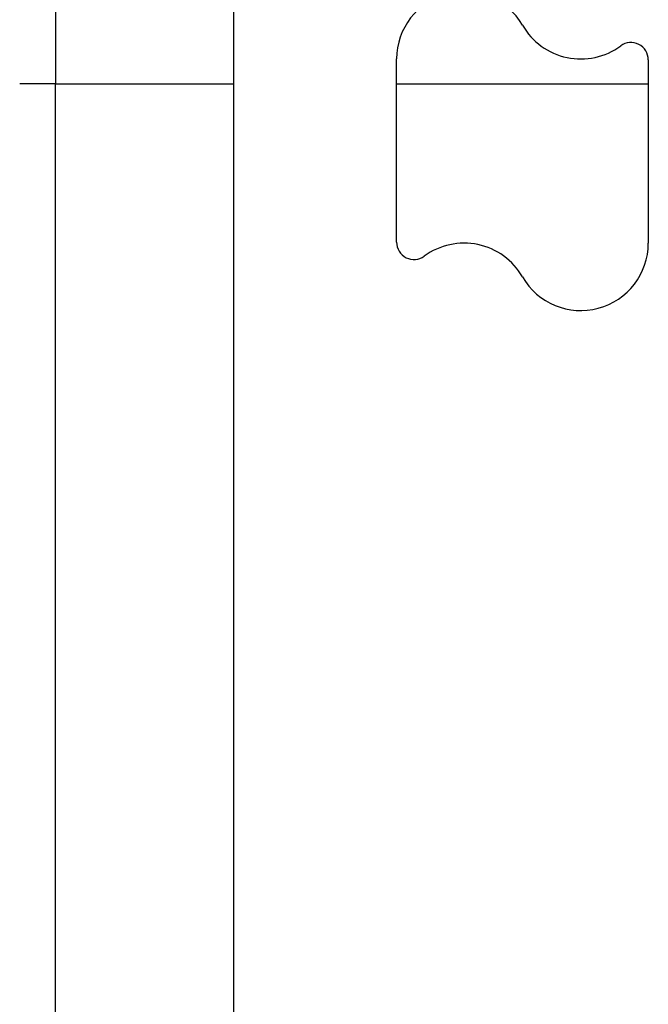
# Model space of a CAD drawing. Header units: inches. Extents: x 25 to 686, y 75 to 315.
# Tile 113 of 256: x 192.792 to 193.336, y 203.36 to 204.213. Entities that reach past the tile are written whole.
import ezdxf

# ---------------------------------------------------------------- set-up
doc = ezdxf.new("R2010")
doc.units = ezdxf.units.IN
doc.header["$MEASUREMENT"] = 0
doc.layers.add('Visible Edges(ANSI)', color=7, linetype='Continuous', lineweight=25)
doc.layers.add('Visible Tangent Edges(ANSI)', color=7, linetype='Continuous', lineweight=25)

msp = doc.modelspace()

# ---------------------------------------------------------------- linework, layer by layer
at = {"layer": 'Visible Edges(ANSI)'}
for p, q in [((192.97723, 175.27197), (192.97723, 204.87497)), ((193.11823, 204.01996), (193.11823, 204.17876)), ((193.33623, 204.17797), (193.33623, 204.01917))]:
    msp.add_line(p, q, dxfattribs=at)
for centre, radius, start, end in [((193.17664, 204.17876), 0.05841, 30, 180), ((193.27782, 204.23717), 0.05841, 210, 306.25305), ((193.32123, 204.17797), 0.015, 0, 126.25305), ((193.13323, 204.01996), 0.015, 180, 306.25305), ((193.17664, 203.96076), 0.05841, 30, 126.25305), ((193.27782, 204.01917), 0.05841, 210, 0)]:
    msp.add_arc(centre, radius, start, end, dxfattribs=at)
at = {"layer": 'Visible Tangent Edges(ANSI)'}
for p, q in [((192.82271, 204.25619), (192.82271, 204.15719)), ((192.82271, 204.15719), (192.79171, 204.15719)), ((192.82271, 204.15719), (192.97723, 204.15719)), ((192.82271, 175.95147), (192.82271, 204.15719)), ((193.11823, 204.15719), (193.33623, 204.15719))]:
    msp.add_line(p, q, dxfattribs=at)

doc.saveas('drawing.dxf')
